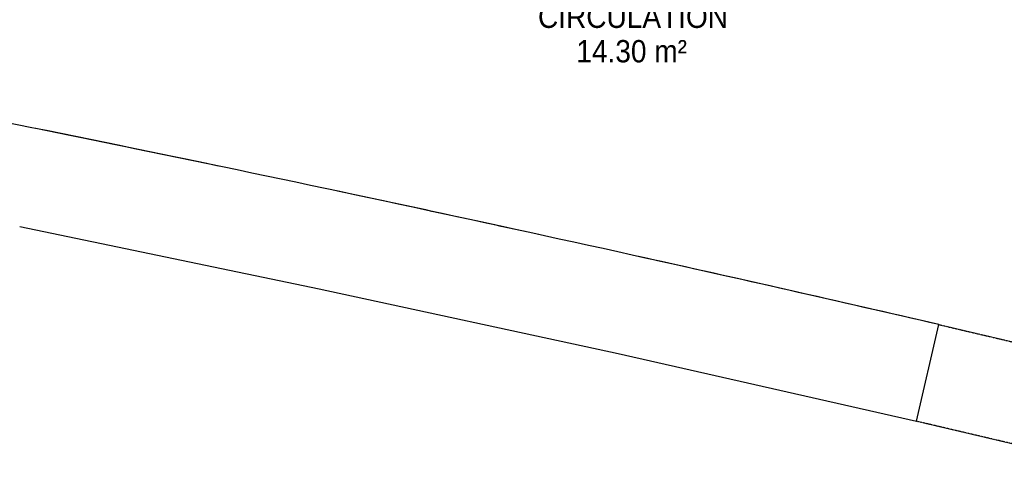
# Model space of a CAD drawing. Header units: millimetres. Extents: x 1293 to 60335, y -36590 to 4541.
# Tile 58 of 65: x 43738 to 47711, y -26470 to -24662. Entities that reach past the tile are written whole.
import ezdxf

# ---------------------------------------------------------------- set-up
doc = ezdxf.new("R2010")
doc.units = ezdxf.units.MM
doc.linetypes.add('Tiret', pattern=[2.5, 1.25, -1.25])
doc.linetypes.add('Tiret_2_', pattern=[2.5, 1.25, -1.25])
for name, color, linetype, lineweight in [('A-AREA-IDEN', 7, 'Continuous', 30), ('BATIEMENT', 7, 'Continuous', 18), ('BATIMENT', 7, 'Continuous', 25), ('SOLS', 7, 'Continuous', 25)]:
    doc.layers.add(name, color=color, linetype=linetype, lineweight=lineweight)
doc.layers.add('A-DOOR-HDLN', color=5, linetype='Tiret', lineweight=25, true_color=0x0000ff)
doc.styles.add('Arial_1', font='arial.ttf', dxfattribs={"width": 0.9, "height": 90})

# ---------------------------------------------------------------- blocks, each defined once
blk = doc.blocks.new('B02_ARC_rvt-1-2021_015_1111_DCE_1_50_N0 FINI_CVC_PAC')
at = {"layer": 'SOLS'}
for start, end in [(78.229814, 78.545636), (77.673789, 78.023157), (76.978759, 77.50088)]:
    blk.add_arc((-22219.8, -158763.5), 136379.6, start, end, dxfattribs=at)
blk = doc.blocks.new('Ouverture en rectangle - Ouverture en rectangle _83x207_-3216357-2021_015_1111_DCE_1_50_N0 FINI_CVC_PAC')
at = {"layer": 'A-DOOR-HDLN', "linetype": 'Tiret_2_'}
for p, q in [((-415, 200), (415, 200)), ((415, -200), (-415, -200))]:
    blk.add_line(p, q, dxfattribs=at)
blk = doc.blocks.new('B02_DC_STR_rvt-1-2021_015_1111_DCE_1_50_N0 FINI_CVC_PAC')
at = {"layer": 'BATIEMENT', "lineweight": 25}
blk.add_line((8416.9, -26280.1), (8508.2, -25890.7), dxfattribs=at)
at = {"layer": 'BATIEMENT', "lineweight": 25, "flags": 128}
blk.add_lwpolyline([(4798.7, -25495.1), (6007.1, -25745.8), (7213.2, -26007.5), (8416.9, -26280.1)], dxfattribs=at)
at = {"layer": 'BATIEMENT', "lineweight": 25}
blk.add_arc((-22219.8, -158763.5), 136379.6, 76.978759, 78.603157, dxfattribs=at)
at = {"layer": 'BATIMENT', "color": 5, "lineweight": 25, "true_color": 0x0000ff, "rotation": 346.804408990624}
blk.add_blockref('Ouverture en rectangle - Ouverture en rectangle _83x207_-3216357-2021_015_1111_DCE_1_50_N0 FINI_CVC_PAC', (8866.6, -26180.1), dxfattribs=at)

msp = doc.modelspace()

# ---------------------------------------------------------------- block references
at = {"lineweight": 5}
for name in ['B02_DC_STR_rvt-1-2021_015_1111_DCE_1_50_N0 FINI_CVC_PAC', 'B02_ARC_rvt-1-2021_015_1111_DCE_1_50_N0 FINI_CVC_PAC']:
    msp.add_blockref(name, (38939, 0), dxfattribs=at)

# ---------------------------------------------------------------- texts
at = {"layer": 'A-AREA-IDEN', "color": 8, "true_color": 0x808080, "char_height": 90, "attachment_point": 1, "style": 'Arial_1'}
for s, insert, width in [('CIRCULATION', (45829.1, -24604.9), 905.506), ('14.30 m²', (45983.9, -24743.8), 530.316)]:
    msp.add_mtext(s, dxfattribs=dict(at, insert=insert, width=width))

doc.saveas('drawing.dxf')
